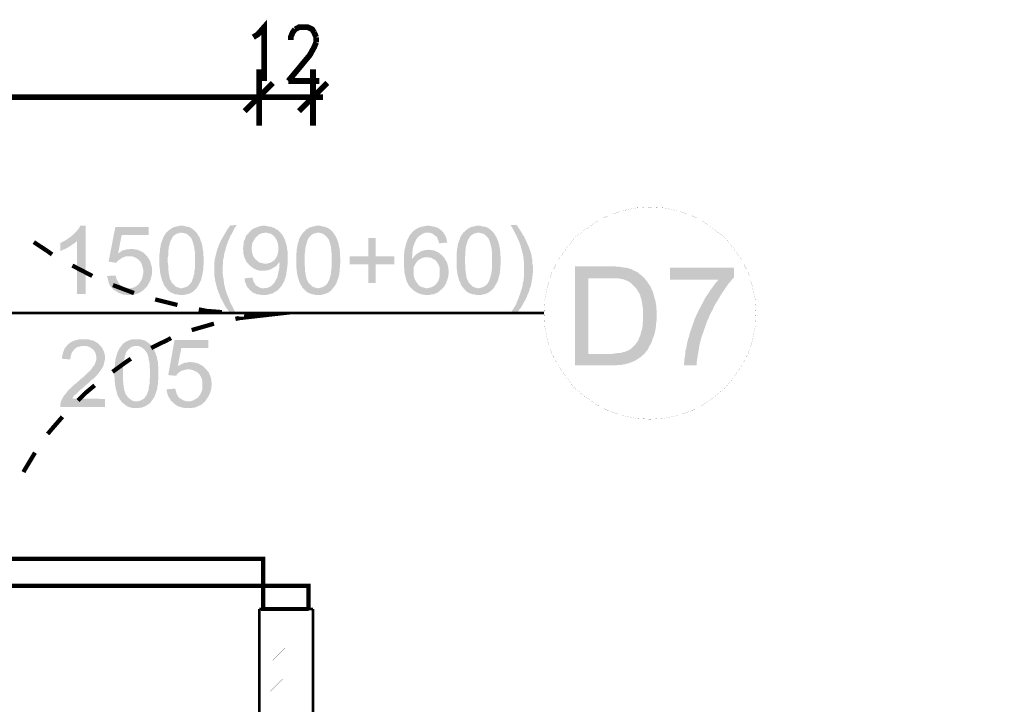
# Model space of a CAD drawing. Header units: millimetres. Extents: x -14047 to 49934, y -21523 to 14989.
# Tile 156 of 256: x 1418 to 1636, y 6628 to 6779. Entities that reach past the tile are written whole.
import ezdxf

# ---------------------------------------------------------------- set-up
doc = ezdxf.new("R2010")
doc.units = ezdxf.units.MM
doc.layers.add('H', color=7, linetype='Continuous')
doc.layers.add('P', color=7, linetype='Continuous')

msp = doc.modelspace()

# ---------------------------------------------------------------- hatches: boundary and pattern name
at = {"layer": 'H', "linetype": 'Continuous'}
for points in [[(1430.3, 6718.634), (1430.3, 6730.357), (1427.651, 6730.447), (1427.916, 6730.622), (1428.27, 6730.887), (1428.535, 6731.067), (1428.8, 6731.242), (1429.065, 6731.507), (1429.33, 6731.682), (1429.595, 6731.947), (1429.945, 6732.302), (1430.21, 6732.562), (1430.385, 6732.827), (1430.65, 6733.092), (1430.825, 6733.357), (1430.915, 6733.712), (1432.15, 6733.712), (1432.15, 6718.634)], [(1456.752, 6719.864), (1453.402, 6719.864), (1453.757, 6719.954), (1454.107, 6720.044), (1454.372, 6720.129), (1454.727, 6720.309), (1454.992, 6720.484), (1455.252, 6720.749), (1455.517, 6721.014), (1455.697, 6721.364), (1455.782, 6721.544), (1455.872, 6721.809), (1455.962, 6722.068), (1456.047, 6722.333), (1456.137, 6722.688), (1456.222, 6722.953), (1456.312, 6723.393), (1456.312, 6723.748), (1456.402, 6724.098), (1456.402, 6724.538), (1456.402, 6725.068), (1456.402, 6725.598), (1456.402, 6726.038), (1456.402, 6726.568), (1456.402, 6727.098), (1456.402, 6727.538), (1456.402, 6727.978), (1456.312, 6728.418), (1456.312, 6728.773), (1456.222, 6729.128), (1456.137, 6729.477), (1456.047, 6729.742), (1455.962, 6730.097), (1455.872, 6730.357), (1455.782, 6730.537), (1455.697, 6730.802), (1455.607, 6730.977), (1455.342, 6731.242), (1455.077, 6731.507), (1454.812, 6731.772), (1454.462, 6731.947), (1454.197, 6732.037), (1453.842, 6732.122), (1453.492, 6732.212), (1450.138, 6732.302), (1450.403, 6732.477), (1450.667, 6732.742), (1451.022, 6733.007), (1451.287, 6733.182), (1451.552, 6733.357), (1451.902, 6733.447), (1452.257, 6733.532), (1452.607, 6733.622), (1452.962, 6733.712), (1453.402, 6733.712), (1453.842, 6733.712), (1454.197, 6733.622), (1454.547, 6733.532), (1454.902, 6733.532), (1455.252, 6733.357), (1455.517, 6733.272), (1455.872, 6733.007), (1456.137, 6732.827), (1456.402, 6732.562), (1456.667, 6732.302), (1456.932, 6732.037), (1457.017, 6731.772), (1457.197, 6731.507), (1457.372, 6731.242), (1457.547, 6730.887), (1457.637, 6730.537), (1457.812, 6730.182), (1457.902, 6729.832), (1457.986, 6729.567), (1458.076, 6729.303), (1458.076, 6729.038), (1458.166, 6728.683), (1458.166, 6728.333), (1458.251, 6727.978), (1458.251, 6727.628), (1458.251, 6727.183), (1458.341, 6726.833), (1458.341, 6726.393), (1458.341, 6725.598), (1458.341, 6725.158), (1458.251, 6724.718), (1458.251, 6724.008), (1458.166, 6723.568), (1458.166, 6723.218), (1458.076, 6722.953), (1457.902, 6722.248), (1457.812, 6721.983), (1457.812, 6721.809), (1457.457, 6721.014), (1457.282, 6720.749), (1457.107, 6720.394)], [(1464.336, 6714.225), (1464.071, 6714.485), (1463.896, 6714.749), (1463.721, 6715.104), (1463.456, 6715.369), (1463.281, 6715.634), (1463.101, 6715.984), (1462.926, 6716.249), (1462.751, 6716.604), (1462.571, 6716.954), (1462.221, 6717.574), (1462.046, 6717.924), (1461.956, 6718.279), (1461.601, 6719.074), (1461.516, 6719.424), (1461.341, 6719.779), (1461.251, 6720.129), (1460.986, 6721.189), (1460.896, 6721.544), (1460.811, 6722.248), (1460.721, 6722.598), (1460.721, 6722.953), (1460.721, 6723.303), (1460.721, 6723.658), (1460.721, 6724.453), (1460.721, 6725.158), (1460.721, 6725.598), (1460.811, 6725.863), (1460.811, 6726.303), (1461.076, 6727.363), (1461.161, 6727.713), (1461.251, 6728.068), (1461.341, 6728.418), (1461.426, 6728.683), (1461.601, 6729.038), (1461.691, 6729.387), (1462.131, 6730.357), (1462.486, 6730.977), (1462.836, 6731.592), (1463.191, 6732.212), (1463.366, 6732.562), (1463.806, 6733.182), (1464.251, 6733.797), (1465.66, 6733.887), (1465.395, 6733.447), (1465.131, 6733.092), (1464.956, 6732.652), (1464.776, 6732.302), (1464.601, 6731.947), (1464.426, 6731.682), (1464.251, 6731.417), (1464.161, 6731.152), (1464.071, 6730.887), (1463.721, 6730.182), (1463.631, 6729.832), (1463.456, 6729.477), (1463.366, 6729.128), (1463.281, 6728.773), (1463.101, 6728.068), (1463.016, 6727.893), (1462.926, 6727.538), (1462.836, 6727.183), (1462.836, 6726.833), (1462.751, 6726.478), (1462.661, 6726.128), (1462.661, 6725.773), (1462.661, 6725.333), (1462.571, 6724.983), (1462.571, 6724.628), (1462.571, 6724.273), (1462.571, 6723.748), (1462.571, 6723.393), (1462.571, 6723.038), (1462.661, 6722.688), (1462.661, 6722.333), (1462.751, 6721.983), (1462.751, 6721.629), (1462.836, 6721.364), (1462.836, 6721.014), (1463.016, 6720.309), (1463.101, 6719.954), (1463.191, 6719.604), (1463.281, 6719.249), (1463.366, 6718.984), (1463.631, 6718.279), (1463.806, 6717.924), (1464.071, 6717.219), (1464.161, 6716.869), (1464.336, 6716.514), (1464.516, 6716.249), (1464.691, 6715.899), (1464.866, 6715.544), (1465.041, 6715.194), (1465.221, 6714.839), (1465.485, 6714.485), (1465.66, 6714.225)], [(1468.215, 6725.333), (1467.95, 6725.598), (1467.775, 6725.863), (1467.6, 6726.213), (1467.335, 6726.833), (1467.16, 6727.538), (1467.16, 6727.893), (1467.16, 6728.243), (1467.07, 6728.683), (1467.16, 6729.038), (1467.16, 6729.387), (1467.245, 6729.742), (1467.245, 6730.182), (1467.335, 6730.447), (1467.51, 6730.802), (1467.6, 6731.152), (1467.775, 6731.417), (1467.95, 6731.772), (1468.215, 6731.947), (1468.395, 6732.212), (1468.745, 6732.562), (1469.01, 6732.827), (1469.275, 6733.007), (1469.54, 6733.182), (1469.895, 6733.272), (1470.245, 6733.447), (1470.51, 6733.532), (1470.865, 6733.622), (1471.305, 6733.712), (1471.655, 6733.712), (1471.835, 6733.712), (1472.185, 6733.712), (1472.54, 6733.622), (1472.889, 6733.532), (1473.244, 6733.532), (1473.594, 6733.357), (1473.949, 6733.272), (1474.214, 6733.092), (1474.479, 6732.917), (1474.829, 6732.742), (1475.094, 6732.477), (1475.359, 6732.212), (1472.01, 6732.212), (1471.745, 6732.122), (1471.39, 6732.122), (1471.04, 6731.947), (1470.685, 6731.857), (1470.42, 6731.592), (1470.155, 6731.417), (1469.895, 6731.152), (1469.715, 6730.887), (1469.54, 6730.622), (1469.365, 6730.272), (1469.185, 6730.007), (1469.1, 6729.652), (1469.01, 6728.948), (1469.01, 6728.598), (1469.01, 6728.158), (1469.1, 6727.803), (1469.185, 6727.448), (1469.275, 6727.098), (1469.45, 6726.833), (1469.63, 6726.568), (1469.805, 6726.303), (1470.155, 6726.038), (1470.42, 6725.773), (1470.685, 6725.598), (1471.04, 6725.508), (1471.39, 6725.423), (1471.745, 6725.333), (1472.01, 6725.333)], [(1486.998, 6719.864), (1483.738, 6719.864), (1484.088, 6719.954), (1484.443, 6720.044), (1484.708, 6720.129), (1485.058, 6720.309), (1485.323, 6720.484), (1485.588, 6720.749), (1485.853, 6721.014), (1486.028, 6721.364), (1486.118, 6721.544), (1486.208, 6721.809), (1486.293, 6722.068), (1486.383, 6722.333), (1486.473, 6722.688), (1486.558, 6722.953), (1486.558, 6723.393), (1486.648, 6723.748), (1486.648, 6724.098), (1486.738, 6724.538), (1486.738, 6725.068), (1486.738, 6725.598), (1486.738, 6726.038), (1486.738, 6726.568), (1486.738, 6727.098), (1486.738, 6727.538), (1486.648, 6727.978), (1486.648, 6728.418), (1486.558, 6728.773), (1486.558, 6729.128), (1486.473, 6729.477), (1486.383, 6729.742), (1486.293, 6730.097), (1486.208, 6730.357), (1486.118, 6730.537), (1486.028, 6730.802), (1485.853, 6730.977), (1485.678, 6731.242), (1485.413, 6731.507), (1485.058, 6731.772), (1484.793, 6731.947), (1484.533, 6732.037), (1484.178, 6732.122), (1483.823, 6732.212), (1480.473, 6732.302), (1480.738, 6732.477), (1480.913, 6732.742), (1481.268, 6733.007), (1481.618, 6733.182), (1481.883, 6733.357), (1482.238, 6733.447), (1482.593, 6733.532), (1482.943, 6733.622), (1483.298, 6733.712), (1483.738, 6733.712), (1484.178, 6733.712), (1484.533, 6733.622), (1484.883, 6733.532), (1485.238, 6733.532), (1485.503, 6733.357), (1485.853, 6733.272), (1486.208, 6733.007), (1486.473, 6732.827), (1486.738, 6732.562), (1486.998, 6732.302), (1487.178, 6732.037), (1487.353, 6731.772), (1487.528, 6731.507), (1487.707, 6731.242), (1487.882, 6730.887), (1487.967, 6730.537), (1488.147, 6730.182), (1488.232, 6729.832), (1488.322, 6729.567), (1488.322, 6729.303), (1488.412, 6729.038), (1488.497, 6728.683), (1488.497, 6728.333), (1488.587, 6727.978), (1488.587, 6727.628), (1488.587, 6727.183), (1488.587, 6726.833), (1488.677, 6726.393), (1488.677, 6725.598), (1488.587, 6725.158), (1488.587, 6724.718), (1488.497, 6724.008), (1488.497, 6723.568), (1488.412, 6723.218), (1488.412, 6722.953), (1488.232, 6722.248), (1488.147, 6721.983), (1488.057, 6721.809), (1487.792, 6721.014), (1487.618, 6720.749), (1487.443, 6720.394)], [(1504.46, 6719.864), (1504.195, 6720.044), (1504.02, 6720.309), (1503.84, 6720.484), (1503.755, 6720.749), (1503.58, 6721.014), (1503.4, 6721.364), (1503.315, 6721.629), (1503.135, 6722.248), (1503.05, 6722.598), (1502.87, 6723.393), (1502.87, 6723.748), (1502.785, 6724.538), (1502.785, 6724.983), (1502.785, 6726.128), (1502.785, 6726.568), (1502.785, 6727.008), (1502.785, 6727.448), (1502.87, 6727.803), (1502.87, 6728.243), (1502.96, 6728.598), (1503.135, 6729.303), (1503.225, 6729.652), (1503.4, 6730.272), (1503.665, 6730.887), (1503.84, 6731.152), (1503.93, 6731.417), (1504.105, 6731.682), (1504.285, 6731.857), (1504.55, 6732.212), (1504.815, 6732.477), (1505.075, 6732.742), (1505.34, 6732.917), (1505.695, 6733.092), (1505.96, 6733.272), (1506.31, 6733.357), (1506.665, 6733.532), (1506.93, 6733.532), (1507.28, 6733.622), (1507.725, 6733.712), (1508.075, 6733.712), (1508.515, 6733.712), (1508.87, 6733.622), (1509.22, 6733.532), (1509.575, 6733.532), (1509.93, 6733.357), (1510.279, 6733.272), (1510.544, 6733.092), (1510.809, 6732.827), (1511.074, 6732.742), (1511.249, 6732.477), (1511.514, 6732.212), (1507.99, 6732.212), (1507.635, 6732.212), (1507.28, 6732.122), (1506.93, 6731.947), (1506.665, 6731.772), (1506.49, 6731.682), (1506.225, 6731.507), (1505.96, 6731.242), (1505.695, 6730.977), (1505.52, 6730.712), (1505.34, 6730.357), (1505.165, 6730.007), (1504.99, 6729.567), (1504.9, 6729.303), (1504.815, 6728.948), (1504.725, 6728.683), (1504.725, 6728.333), (1504.635, 6727.978), (1504.635, 6727.538), (1504.635, 6727.098), (1504.55, 6726.658), (1504.55, 6726.393), (1506.135, 6726.213), (1505.87, 6726.038), (1505.695, 6725.863), (1505.52, 6725.598), (1505.34, 6725.333), (1505.165, 6724.983), (1504.99, 6724.718), (1504.9, 6724.363), (1504.9, 6724.008), (1504.9, 6723.568), (1504.9, 6723.128), (1504.9, 6722.778), (1504.99, 6722.423), (1505.075, 6722.068), (1505.255, 6721.719), (1505.43, 6721.364), (1505.695, 6721.014), (1505.87, 6720.749), (1506.135, 6720.484), (1506.4, 6720.309), (1506.755, 6720.129), (1507.105, 6720.044), (1507.37, 6719.954), (1507.725, 6719.864), (1507.9, 6719.864)], [(1522.628, 6719.864), (1519.273, 6719.864), (1519.628, 6719.954), (1519.978, 6720.044), (1520.243, 6720.129), (1520.598, 6720.309), (1520.863, 6720.484), (1521.128, 6720.749), (1521.393, 6721.014), (1521.568, 6721.364), (1521.658, 6721.544), (1521.743, 6721.809), (1521.833, 6722.068), (1521.918, 6722.333), (1522.008, 6722.688), (1522.098, 6722.953), (1522.183, 6723.393), (1522.183, 6723.748), (1522.273, 6724.098), (1522.273, 6724.538), (1522.273, 6725.068), (1522.273, 6725.598), (1522.273, 6726.038), (1522.273, 6726.568), (1522.273, 6727.098), (1522.273, 6727.538), (1522.273, 6727.978), (1522.183, 6728.418), (1522.183, 6728.773), (1522.098, 6729.128), (1522.008, 6729.477), (1521.918, 6729.742), (1521.833, 6730.097), (1521.743, 6730.357), (1521.658, 6730.537), (1521.568, 6730.802), (1521.478, 6730.977), (1521.213, 6731.242), (1520.948, 6731.507), (1520.688, 6731.772), (1520.333, 6731.947), (1520.068, 6732.037), (1519.713, 6732.122), (1519.363, 6732.212), (1516.014, 6732.302), (1516.279, 6732.477), (1516.539, 6732.742), (1516.894, 6733.007), (1517.159, 6733.182), (1517.424, 6733.357), (1517.773, 6733.447), (1518.128, 6733.532), (1518.483, 6733.622), (1518.833, 6733.712), (1519.273, 6733.712), (1519.713, 6733.712), (1520.068, 6733.622), (1520.423, 6733.532), (1520.773, 6733.532), (1521.128, 6733.357), (1521.393, 6733.272), (1521.743, 6733.007), (1522.008, 6732.827), (1522.273, 6732.562), (1522.538, 6732.302), (1522.803, 6732.037), (1522.888, 6731.772), (1523.068, 6731.507), (1523.243, 6731.242), (1523.418, 6730.887), (1523.508, 6730.537), (1523.683, 6730.182), (1523.773, 6729.832), (1523.863, 6729.567), (1523.948, 6729.303), (1523.948, 6729.038), (1524.038, 6728.683), (1524.038, 6728.333), (1524.123, 6727.978), (1524.123, 6727.628), (1524.123, 6727.183), (1524.213, 6726.833), (1524.213, 6726.393), (1524.213, 6725.598), (1524.213, 6725.158), (1524.123, 6724.718), (1524.123, 6724.008), (1524.038, 6723.568), (1524.038, 6723.218), (1523.948, 6722.953), (1523.773, 6722.248), (1523.683, 6721.983), (1523.683, 6721.809), (1523.333, 6721.014), (1523.153, 6720.749), (1522.978, 6720.394)], [(1526.417, 6714.225), (1526.592, 6714.574), (1526.772, 6714.929), (1527.212, 6715.634), (1527.387, 6715.899), (1527.562, 6716.249), (1527.742, 6716.604), (1527.827, 6716.954), (1528.182, 6717.659), (1528.267, 6718.014), (1528.532, 6718.634), (1528.622, 6718.984), (1528.712, 6719.339), (1528.887, 6719.689), (1528.977, 6720.044), (1529.062, 6720.394), (1529.062, 6720.749), (1529.152, 6721.014), (1529.237, 6721.364), (1529.327, 6721.719), (1529.327, 6722.068), (1529.417, 6722.778), (1529.417, 6723.128), (1529.417, 6723.393), (1529.417, 6724.453), (1529.417, 6724.803), (1529.417, 6725.158), (1529.417, 6725.508), (1529.327, 6725.863), (1529.327, 6726.213), (1529.237, 6726.658), (1529.237, 6726.923), (1529.152, 6727.363), (1529.062, 6727.713), (1528.977, 6727.893), (1528.977, 6728.243), (1528.797, 6728.598), (1528.712, 6728.948), (1528.622, 6729.303), (1528.532, 6729.652), (1528.357, 6730.007), (1528.267, 6730.357), (1528.092, 6730.622), (1527.917, 6731.067), (1527.827, 6731.242), (1527.742, 6731.507), (1527.562, 6731.772), (1527.387, 6732.122), (1527.212, 6732.477), (1527.037, 6732.827), (1526.772, 6733.272), (1526.507, 6733.712), (1526.417, 6733.887), (1527.742, 6733.887), (1528.182, 6733.272), (1528.797, 6732.302), (1528.977, 6731.947), (1529.152, 6731.682), (1529.417, 6731.332), (1529.502, 6731.067), (1529.682, 6730.712), (1529.857, 6730.357), (1530.297, 6729.387), (1530.562, 6728.773), (1530.652, 6728.418), (1530.827, 6728.068), (1530.917, 6727.713), (1531.092, 6727.008), (1531.092, 6726.658), (1531.182, 6726.303), (1531.267, 6725.953), (1531.267, 6725.598), (1531.267, 6725.158), (1531.357, 6724.803), (1531.357, 6724.453), (1531.357, 6724.098), (1531.357, 6723.658), (1531.357, 6723.393), (1531.267, 6722.598), (1531.267, 6722.248), (1531.182, 6721.894), (1531.092, 6721.544), (1531.092, 6721.189), (1530.827, 6720.129), (1530.652, 6719.779), (1530.472, 6719.074), (1530.297, 6718.719), (1529.857, 6717.659), (1529.682, 6717.309), (1529.502, 6716.954), (1529.327, 6716.689), (1529.152, 6716.339), (1528.977, 6716.074), (1528.797, 6715.719), (1528.622, 6715.459), (1528.357, 6715.194), (1528.182, 6714.839), (1528.007, 6714.574), (1527.742, 6714.31), (1527.742, 6714.225)], [(1439.029, 6725.508), (1437.264, 6725.773), (1438.764, 6733.447), (1446.173, 6733.447), (1446.173, 6731.682), (1440.174, 6731.682), (1439.379, 6727.628), (1445.203, 6727.538), (1445.468, 6727.273), (1445.818, 6726.923), (1441.764, 6726.923), (1441.324, 6726.923), (1440.969, 6726.923), (1440.614, 6726.743), (1440.349, 6726.658), (1440.174, 6726.568), (1439.824, 6726.303), (1439.559, 6726.128), (1439.294, 6725.863), (1439.029, 6725.598)], [(1453.402, 6718.369), (1453.047, 6718.369), (1452.697, 6718.454), (1452.342, 6718.544), (1451.992, 6718.544), (1451.637, 6718.719), (1451.372, 6718.809), (1451.022, 6718.984), (1450.757, 6719.159), (1450.493, 6719.424), (1450.228, 6719.689), (1450.053, 6719.954), (1449.873, 6720.129), (1449.698, 6720.394), (1449.523, 6720.659), (1449.433, 6720.924), (1449.348, 6721.189), (1449.168, 6721.454), (1449.083, 6721.809), (1448.903, 6722.423), (1448.818, 6722.778), (1448.728, 6723.128), (1448.643, 6723.923), (1448.553, 6724.803), (1448.553, 6725.243), (1448.553, 6725.688), (1448.553, 6726.038), (1448.553, 6726.478), (1448.553, 6726.923), (1448.553, 6727.363), (1448.643, 6728.068), (1448.643, 6728.418), (1448.728, 6728.863), (1448.818, 6729.128), (1448.818, 6729.477), (1448.903, 6729.742), (1448.993, 6730.097), (1449.083, 6730.272), (1449.258, 6730.712), (1449.348, 6731.067), (1449.523, 6731.417), (1449.698, 6731.682), (1450.138, 6732.302), (1453.402, 6732.212), (1453.047, 6732.122), (1452.697, 6732.037), (1452.342, 6731.947), (1452.077, 6731.772), (1451.817, 6731.592), (1451.552, 6731.332), (1451.372, 6731.067), (1451.287, 6730.887), (1451.107, 6730.622), (1451.022, 6730.447), (1450.847, 6729.832), (1450.757, 6729.567), (1450.667, 6729.213), (1450.582, 6728.863), (1450.582, 6728.508), (1450.493, 6728.068), (1450.493, 6727.183), (1450.403, 6726.743), (1450.403, 6725.508), (1450.493, 6724.983), (1450.493, 6724.538), (1450.493, 6724.098), (1450.582, 6723.658), (1450.582, 6723.303), (1450.667, 6722.953), (1450.757, 6722.598), (1450.757, 6722.333), (1450.847, 6721.983), (1450.932, 6721.809), (1451.107, 6721.544), (1451.197, 6721.279), (1451.287, 6721.099), (1451.552, 6720.834), (1451.817, 6720.574), (1452.077, 6720.309), (1452.342, 6720.129), (1452.697, 6720.044), (1452.962, 6719.954), (1453.312, 6719.864), (1456.752, 6719.864), (1456.487, 6719.604), (1456.222, 6719.339), (1455.872, 6719.074), (1455.607, 6718.894), (1455.252, 6718.719), (1454.992, 6718.634), (1454.637, 6718.544), (1454.282, 6718.454), (1453.842, 6718.369), (1453.492, 6718.369)], [(1471.57, 6718.369), (1471.215, 6718.369), (1470.865, 6718.454), (1470.42, 6718.544), (1470.155, 6718.544), (1469.805, 6718.719), (1469.45, 6718.809), (1469.185, 6718.984), (1468.92, 6719.249), (1468.745, 6719.339), (1468.48, 6719.604), (1468.305, 6719.864), (1471.655, 6719.864), (1472.01, 6719.954), (1472.36, 6719.954), (1472.715, 6720.044), (1473.069, 6720.219), (1473.419, 6720.484), (1473.684, 6720.749), (1473.949, 6721.014), (1474.124, 6721.279), (1474.299, 6721.629), (1474.479, 6721.894), (1474.654, 6722.248), (1474.744, 6722.598), (1474.829, 6723.038), (1474.919, 6723.393), (1475.009, 6723.833), (1475.094, 6724.188), (1475.094, 6724.538), (1475.184, 6725.243), (1475.094, 6725.688), (1473.684, 6725.863), (1473.949, 6726.038), (1474.124, 6726.213), (1474.299, 6726.478), (1474.479, 6726.743), (1474.654, 6727.098), (1474.744, 6727.363), (1474.829, 6727.803), (1474.919, 6728.158), (1474.919, 6728.508), (1474.919, 6729.128), (1474.829, 6729.567), (1474.829, 6729.832), (1474.654, 6730.182), (1474.564, 6730.537), (1474.389, 6730.802), (1474.214, 6731.067), (1474.124, 6731.242), (1473.859, 6731.507), (1473.509, 6731.772), (1473.244, 6731.947), (1472.889, 6732.037), (1472.54, 6732.122), (1472.185, 6732.212), (1475.359, 6732.212), (1475.534, 6731.947), (1475.799, 6731.682), (1475.979, 6731.417), (1476.329, 6730.712), (1476.419, 6730.447), (1476.504, 6730.182), (1476.594, 6729.832), (1476.769, 6729.213), (1476.859, 6728.863), (1476.859, 6728.508), (1476.949, 6728.068), (1476.949, 6727.713), (1476.949, 6727.273), (1476.949, 6726.833), (1476.949, 6726.478), (1476.949, 6726.038), (1476.949, 6725.598), (1476.949, 6725.158), (1476.859, 6724.363), (1476.859, 6724.008), (1476.769, 6723.658), (1476.684, 6723.303), (1476.684, 6722.953), (1476.594, 6722.688), (1476.504, 6722.333), (1476.419, 6722.068), (1476.329, 6721.894), (1476.244, 6721.454), (1476.064, 6721.189), (1475.889, 6720.834), (1475.714, 6720.484), (1475.449, 6720.219), (1475.269, 6719.954), (1475.009, 6719.689), (1474.744, 6719.424), (1474.479, 6719.249), (1474.214, 6719.074), (1473.859, 6718.894), (1473.594, 6718.719), (1473.244, 6718.634), (1472.889, 6718.544), (1472.54, 6718.454), (1472.185, 6718.369), (1471.835, 6718.369)], [(1483.738, 6718.369), (1483.383, 6718.369), (1482.943, 6718.454), (1482.593, 6718.544), (1482.328, 6718.544), (1481.973, 6718.719), (1481.618, 6718.809), (1481.358, 6718.984), (1481.093, 6719.159), (1480.828, 6719.424), (1480.563, 6719.689), (1480.298, 6719.954), (1480.209, 6720.129), (1480.034, 6720.394), (1479.859, 6720.659), (1479.769, 6720.924), (1479.594, 6721.189), (1479.504, 6721.454), (1479.419, 6721.809), (1479.239, 6722.423), (1479.154, 6722.778), (1479.064, 6723.128), (1478.974, 6723.923), (1478.889, 6724.803), (1478.889, 6725.243), (1478.889, 6725.688), (1478.889, 6726.038), (1478.889, 6726.478), (1478.889, 6726.923), (1478.889, 6727.363), (1478.974, 6728.068), (1478.974, 6728.418), (1479.064, 6728.863), (1479.154, 6729.128), (1479.154, 6729.477), (1479.239, 6729.742), (1479.329, 6730.097), (1479.419, 6730.272), (1479.504, 6730.712), (1479.679, 6731.067), (1479.859, 6731.417), (1480.034, 6731.682), (1480.473, 6732.302), (1483.738, 6732.212), (1483.383, 6732.122), (1483.033, 6732.037), (1482.678, 6731.947), (1482.413, 6731.772), (1482.148, 6731.592), (1481.883, 6731.332), (1481.708, 6731.067), (1481.533, 6730.887), (1481.443, 6730.622), (1481.358, 6730.447), (1481.178, 6729.832), (1481.093, 6729.567), (1481.003, 6729.213), (1480.913, 6728.863), (1480.913, 6728.508), (1480.828, 6728.068), (1480.738, 6727.183), (1480.738, 6726.743), (1480.738, 6725.508), (1480.738, 6724.983), (1480.828, 6724.538), (1480.828, 6724.098), (1480.828, 6723.658), (1480.913, 6723.303), (1481.003, 6722.953), (1481.003, 6722.598), (1481.093, 6722.333), (1481.178, 6721.983), (1481.268, 6721.809), (1481.358, 6721.544), (1481.533, 6721.279), (1481.618, 6721.099), (1481.883, 6720.834), (1482.148, 6720.574), (1482.413, 6720.309), (1482.678, 6720.129), (1483.033, 6720.044), (1483.298, 6719.954), (1483.648, 6719.864), (1486.998, 6719.864), (1486.823, 6719.604), (1486.558, 6719.339), (1486.208, 6719.074), (1485.943, 6718.894), (1485.588, 6718.719), (1485.238, 6718.634), (1484.973, 6718.544), (1484.618, 6718.454), (1484.178, 6718.369), (1483.823, 6718.369)], [(1510.544, 6729.832), (1510.454, 6730.272), (1510.279, 6730.622), (1510.189, 6730.977), (1510.014, 6731.242), (1509.84, 6731.417), (1509.575, 6731.592), (1509.31, 6731.857), (1508.96, 6732.037), (1508.695, 6732.122), (1508.34, 6732.212), (1507.99, 6732.212), (1511.514, 6732.212), (1511.689, 6731.947), (1511.869, 6731.592), (1512.044, 6731.332), (1512.134, 6730.977), (1512.219, 6730.622), (1512.309, 6730.272), (1512.394, 6730.007)], [(1519.273, 6718.369), (1518.923, 6718.369), (1518.568, 6718.454), (1518.218, 6718.544), (1517.863, 6718.544), (1517.513, 6718.719), (1517.249, 6718.809), (1516.894, 6718.984), (1516.629, 6719.159), (1516.364, 6719.424), (1516.099, 6719.689), (1515.924, 6719.954), (1515.749, 6720.129), (1515.569, 6720.394), (1515.394, 6720.659), (1515.309, 6720.924), (1515.219, 6721.189), (1515.044, 6721.454), (1514.954, 6721.809), (1514.779, 6722.423), (1514.689, 6722.778), (1514.599, 6723.128), (1514.514, 6723.923), (1514.424, 6724.803), (1514.424, 6725.243), (1514.424, 6725.688), (1514.424, 6726.038), (1514.424, 6726.478), (1514.424, 6726.923), (1514.424, 6727.363), (1514.514, 6728.068), (1514.514, 6728.418), (1514.599, 6728.863), (1514.689, 6729.128), (1514.689, 6729.477), (1514.779, 6729.742), (1514.864, 6730.097), (1514.954, 6730.272), (1515.129, 6730.712), (1515.219, 6731.067), (1515.394, 6731.417), (1515.569, 6731.682), (1516.014, 6732.302), (1519.273, 6732.212), (1518.923, 6732.122), (1518.568, 6732.037), (1518.218, 6731.947), (1517.953, 6731.772), (1517.688, 6731.592), (1517.424, 6731.332), (1517.249, 6731.067), (1517.159, 6730.887), (1516.984, 6730.622), (1516.894, 6730.447), (1516.719, 6729.832), (1516.629, 6729.567), (1516.539, 6729.213), (1516.454, 6728.863), (1516.454, 6728.508), (1516.364, 6728.068), (1516.364, 6727.183), (1516.279, 6726.743), (1516.279, 6725.508), (1516.364, 6724.983), (1516.364, 6724.538), (1516.364, 6724.098), (1516.454, 6723.658), (1516.454, 6723.303), (1516.539, 6722.953), (1516.629, 6722.598), (1516.629, 6722.333), (1516.719, 6721.983), (1516.804, 6721.809), (1516.984, 6721.544), (1517.069, 6721.279), (1517.159, 6721.099), (1517.424, 6720.834), (1517.688, 6720.574), (1517.953, 6720.309), (1518.218, 6720.129), (1518.568, 6720.044), (1518.833, 6719.954), (1519.188, 6719.864), (1522.628, 6719.864), (1522.363, 6719.604), (1522.098, 6719.339), (1521.743, 6719.074), (1521.478, 6718.894), (1521.128, 6718.719), (1520.863, 6718.634), (1520.508, 6718.544), (1520.158, 6718.454), (1519.713, 6718.369), (1519.363, 6718.369)], [(1426.596, 6728.158), (1426.596, 6729.917), (1426.946, 6730.097), (1427.301, 6730.272), (1427.651, 6730.447), (1430.3, 6730.357), (1430.035, 6730.182), (1429.77, 6729.917), (1429.505, 6729.742), (1429.24, 6729.567), (1428.885, 6729.303), (1428.535, 6729.128), (1428.181, 6728.863), (1427.831, 6728.683), (1427.476, 6728.508), (1427.211, 6728.418), (1426.861, 6728.243)], [(1494.847, 6721.014), (1494.847, 6725.158), (1490.702, 6725.158), (1490.702, 6726.923), (1494.847, 6726.923), (1494.847, 6730.977), (1496.521, 6730.977), (1496.521, 6726.923), (1500.666, 6726.923), (1500.666, 6725.158), (1496.521, 6725.158), (1496.521, 6721.014)], [(1441.764, 6718.369), (1441.409, 6718.369), (1440.969, 6718.454), (1440.614, 6718.454), (1440.264, 6718.544), (1439.909, 6718.719), (1439.559, 6718.809), (1439.294, 6718.984), (1439.029, 6719.159), (1438.674, 6719.339), (1438.409, 6719.514), (1438.149, 6719.779), (1441.764, 6719.864), (1442.114, 6719.864), (1442.469, 6719.954), (1442.819, 6720.044), (1443.173, 6720.219), (1443.438, 6720.394), (1443.703, 6720.574), (1443.968, 6720.834), (1444.233, 6721.189), (1444.408, 6721.454), (1444.583, 6721.719), (1444.673, 6722.068), (1444.848, 6722.423), (1444.848, 6722.778), (1444.938, 6723.128), (1444.938, 6723.568), (1444.938, 6724.008), (1444.848, 6724.363), (1444.758, 6724.718), (1444.673, 6725.068), (1444.583, 6725.333), (1444.408, 6725.598), (1444.233, 6725.863), (1444.053, 6726.038), (1443.788, 6726.303), (1443.523, 6726.478), (1443.263, 6726.658), (1442.909, 6726.743), (1442.554, 6726.923), (1442.204, 6726.923), (1441.849, 6726.923), (1445.818, 6726.923), (1445.993, 6726.658), (1446.173, 6726.393), (1446.348, 6726.128), (1446.523, 6725.773), (1446.613, 6725.423), (1446.698, 6725.158), (1446.788, 6724.803), (1446.878, 6724.453), (1446.878, 6724.008), (1446.878, 6723.393), (1446.878, 6722.953), (1446.788, 6722.598), (1446.698, 6722.248), (1446.613, 6721.894), (1446.523, 6721.629), (1446.348, 6721.279), (1446.173, 6720.924), (1445.993, 6720.659), (1445.818, 6720.309), (1445.468, 6719.954), (1445.203, 6719.689), (1444.938, 6719.424), (1444.673, 6719.249), (1444.408, 6719.074), (1444.143, 6718.894), (1443.788, 6718.719), (1443.173, 6718.544), (1442.819, 6718.454), (1442.379, 6718.369), (1442.029, 6718.369)], [(1445.203, 6727.538), (1439.379, 6727.628), (1439.734, 6727.803), (1440.089, 6728.068), (1440.349, 6728.243), (1440.704, 6728.333), (1441.059, 6728.418), (1441.409, 6728.508), (1441.764, 6728.508), (1442.114, 6728.598), (1442.644, 6728.598), (1442.999, 6728.508), (1443.348, 6728.418), (1443.703, 6728.418), (1443.968, 6728.243), (1444.318, 6728.158), (1444.583, 6727.978), (1444.938, 6727.803)], [(1506.135, 6726.213), (1504.55, 6726.393), (1504.815, 6726.658), (1505.075, 6727.008), (1505.255, 6727.183), (1505.52, 6727.448), (1505.87, 6727.628), (1506.135, 6727.803), (1506.575, 6728.068), (1506.84, 6728.158), (1507.195, 6728.243), (1507.545, 6728.333), (1507.9, 6728.333), (1508.25, 6728.418), (1508.605, 6728.333), (1508.96, 6728.333), (1509.31, 6728.243), (1509.665, 6728.158), (1509.93, 6727.978), (1510.279, 6727.893), (1510.544, 6727.713), (1510.809, 6727.448), (1511.164, 6727.273), (1511.339, 6727.008), (1511.604, 6726.743), (1507.81, 6726.743), (1507.46, 6726.743), (1507.105, 6726.658), (1506.755, 6726.568), (1506.49, 6726.393)], [(1471.57, 6723.748), (1471.215, 6723.748), (1470.865, 6723.748), (1470.51, 6723.833), (1470.155, 6723.923), (1469.805, 6724.098), (1469.54, 6724.188), (1469.185, 6724.453), (1468.92, 6724.628), (1468.66, 6724.893), (1468.395, 6725.068), (1468.215, 6725.333), (1472.01, 6725.333), (1472.36, 6725.333), (1472.715, 6725.423), (1473.069, 6725.508), (1473.419, 6725.688), (1473.684, 6725.863), (1475.094, 6725.688), (1474.919, 6725.423), (1474.744, 6725.158), (1474.479, 6724.893), (1474.214, 6724.628), (1473.859, 6724.453), (1473.594, 6724.273), (1473.329, 6724.098), (1472.979, 6724.008), (1472.625, 6723.833), (1472.275, 6723.833), (1471.92, 6723.748)], [(1507.99, 6718.369), (1507.545, 6718.369), (1507.195, 6718.454), (1506.49, 6718.544), (1506.135, 6718.719), (1505.87, 6718.809), (1505.52, 6718.984), (1505.255, 6719.159), (1504.99, 6719.339), (1504.725, 6719.604), (1504.46, 6719.864), (1507.9, 6719.864), (1508.25, 6719.954), (1508.605, 6720.044), (1508.96, 6720.129), (1509.22, 6720.309), (1509.575, 6720.484), (1509.84, 6720.749), (1510.104, 6721.099), (1510.279, 6721.364), (1510.454, 6721.629), (1510.544, 6721.983), (1510.634, 6722.333), (1510.719, 6722.688), (1510.719, 6723.128), (1510.719, 6723.833), (1510.719, 6724.188), (1510.634, 6724.538), (1510.544, 6724.893), (1510.369, 6725.158), (1510.189, 6725.508), (1510.014, 6725.773), (1509.665, 6726.128), (1509.4, 6726.303), (1509.045, 6726.478), (1508.78, 6726.658), (1508.43, 6726.658), (1508.075, 6726.743), (1507.81, 6726.743), (1511.604, 6726.743), (1511.779, 6726.478), (1511.954, 6726.213), (1512.134, 6725.863), (1512.309, 6725.598), (1512.394, 6725.243), (1512.574, 6724.538), (1512.574, 6724.188), (1512.659, 6723.833), (1512.659, 6723.128), (1512.574, 6722.778), (1512.574, 6722.423), (1512.394, 6721.719), (1512.219, 6721.364), (1512.134, 6721.014), (1511.869, 6720.574), (1511.689, 6720.219), (1511.424, 6719.954), (1511.164, 6719.689), (1510.634, 6719.249), (1510.369, 6718.984), (1510.014, 6718.809), (1509.75, 6718.719), (1509.4, 6718.544), (1509.045, 6718.544), (1508.695, 6718.454), (1508.34, 6718.369)], [(1438.149, 6719.779), (1437.969, 6720.044), (1437.704, 6720.309), (1437.529, 6720.574), (1437.354, 6720.924), (1437.264, 6721.189), (1437.174, 6721.629), (1437.089, 6721.894), (1436.999, 6722.333), (1436.914, 6722.598), (1438.854, 6722.688), (1438.939, 6722.333), (1439.029, 6721.894), (1439.204, 6721.629), (1439.379, 6721.279), (1439.559, 6721.014), (1439.734, 6720.749), (1439.909, 6720.574), (1440.174, 6720.394), (1440.439, 6720.219), (1440.794, 6720.044), (1441.144, 6719.954), (1441.499, 6719.864), (1441.764, 6719.864)], [(1540.705, 6702.761), (1540.705, 6724.718), (1548.904, 6724.718), (1549.519, 6724.718), (1550.139, 6724.628), (1550.669, 6724.628), (1551.109, 6724.538), (1551.639, 6724.453), (1551.989, 6724.453), (1553.224, 6724.098), (1553.664, 6723.833), (1554.109, 6723.658), (1554.633, 6723.393), (1554.988, 6723.038), (1555.343, 6722.778), (1555.693, 6722.513), (1548.199, 6722.068), (1543.615, 6722.068), (1543.615, 6705.316), (1555.608, 6704.961), (1555.253, 6704.611), (1554.813, 6704.346), (1554.284, 6703.991), (1553.844, 6703.731), (1553.404, 6703.551), (1552.874, 6703.376), (1552.344, 6703.201), (1552.079, 6703.111), (1551.639, 6703.021), (1551.109, 6702.936), (1550.669, 6702.846), (1550.139, 6702.846), (1549.519, 6702.761), (1548.994, 6702.761)], [(1564.867, 6702.761), (1564.867, 6703.201), (1564.952, 6703.641), (1564.952, 6704.171), (1565.042, 6704.611), (1565.132, 6705.141), (1565.132, 6705.671), (1565.217, 6706.196), (1565.392, 6706.726), (1565.482, 6707.345), (1565.747, 6708.49), (1565.922, 6709.02), (1566.187, 6710.08), (1566.362, 6710.52), (1566.542, 6711.05), (1566.717, 6711.575), (1567.247, 6713.075), (1567.687, 6714.045), (1567.952, 6714.574), (1568.127, 6715.014), (1568.392, 6715.459), (1568.657, 6715.984), (1569.277, 6717.134), (1569.536, 6717.659), (1569.801, 6718.104), (1570.156, 6718.544), (1570.421, 6718.984), (1570.686, 6719.424), (1571.036, 6719.864), (1571.656, 6720.749), (1571.921, 6721.099), (1572.271, 6721.454), (1572.536, 6721.809), (1561.778, 6721.809), (1561.778, 6724.453), (1575.976, 6724.453), (1575.976, 6722.333), (1575.711, 6721.983), (1575.361, 6721.629), (1575.096, 6721.279), (1574.741, 6720.924), (1574.476, 6720.484), (1574.126, 6720.044), (1573.861, 6719.604), (1573.241, 6718.719), (1572.976, 6718.279), (1572.361, 6717.219), (1572.006, 6716.689), (1571.831, 6716.429), (1571.566, 6715.899), (1571.126, 6714.929), (1570.861, 6714.485), (1570.596, 6713.96), (1570.421, 6713.515), (1569.981, 6712.545), (1569.626, 6711.49), (1569.277, 6710.52), (1569.097, 6709.99), (1568.922, 6709.55), (1568.747, 6709.02), (1568.657, 6708.845), (1568.567, 6708.315), (1568.307, 6707.345), (1568.127, 6706.286), (1567.952, 6705.226), (1567.777, 6704.171), (1567.687, 6703.551), (1567.687, 6703.021), (1567.687, 6702.761)], [(1468.305, 6719.864), (1468.04, 6720.129), (1467.865, 6720.394), (1467.775, 6720.749), (1467.6, 6721.099), (1467.51, 6721.454), (1467.425, 6721.809), (1467.425, 6722.068), (1469.185, 6722.248), (1469.275, 6721.809), (1469.365, 6721.454), (1469.54, 6721.189), (1469.715, 6720.834), (1469.895, 6720.574), (1469.98, 6720.484), (1470.335, 6720.309), (1470.6, 6720.129), (1470.95, 6719.954), (1471.305, 6719.864), (1471.655, 6719.864)], [(1555.608, 6704.961), (1543.615, 6705.316), (1548.904, 6705.316), (1549.519, 6705.406), (1550.049, 6705.491), (1550.579, 6705.491), (1551.019, 6705.581), (1551.459, 6705.756), (1551.639, 6705.756), (1552.169, 6705.936), (1552.694, 6706.196), (1553.139, 6706.461), (1553.489, 6706.816), (1553.929, 6707.255), (1554.284, 6707.695), (1554.549, 6708.05), (1554.813, 6708.58), (1554.988, 6709.02), (1555.253, 6709.635), (1555.343, 6710.165), (1555.518, 6710.605), (1555.608, 6711.05), (1555.693, 6711.575), (1555.693, 6712.105), (1555.783, 6712.725), (1555.783, 6713.255), (1555.783, 6714.574), (1555.783, 6715.194), (1555.693, 6715.719), (1555.608, 6716.339), (1555.518, 6716.869), (1555.428, 6717.399), (1555.253, 6717.839), (1555.163, 6718.279), (1554.988, 6718.719), (1554.723, 6719.074), (1554.374, 6719.689), (1554.019, 6720.129), (1553.664, 6720.484), (1553.224, 6720.924), (1552.874, 6721.189), (1552.434, 6721.454), (1551.989, 6721.629), (1551.549, 6721.809), (1551.199, 6721.894), (1550.669, 6721.983), (1550.139, 6722.068), (1549.609, 6722.068), (1548.994, 6722.068), (1548.284, 6722.068), (1555.693, 6722.513), (1556.133, 6722.068), (1556.398, 6721.719), (1556.753, 6721.279), (1557.018, 6720.834), (1557.368, 6720.394), (1557.548, 6719.954), (1557.808, 6719.424), (1557.988, 6719.074), (1558.073, 6718.634), (1558.253, 6718.104), (1558.338, 6717.659), (1558.518, 6717.134), (1558.603, 6716.604), (1558.693, 6716.074), (1558.693, 6715.544), (1558.783, 6715.014), (1558.783, 6714.4), (1558.783, 6713.87), (1558.783, 6713.255), (1558.783, 6712.725), (1558.693, 6712.105), (1558.603, 6711.05), (1558.518, 6710.605), (1558.428, 6710.08), (1558.253, 6709.635), (1558.253, 6709.46), (1557.988, 6708.845), (1557.808, 6708.315), (1557.633, 6707.785), (1557.368, 6707.345), (1557.103, 6706.906), (1556.928, 6706.461), (1556.753, 6706.196), (1556.398, 6705.756), (1556.048, 6705.316)], [(1428.8, 6704.081), (1426.946, 6704.256), (1426.946, 6704.701), (1427.036, 6705.051), (1427.126, 6705.491), (1427.211, 6705.756), (1427.391, 6706.111), (1427.476, 6706.461), (1427.651, 6706.726), (1427.916, 6706.991), (1428.096, 6707.255), (1428.36, 6707.52), (1428.625, 6707.695), (1429.15, 6708.05), (1429.505, 6708.225), (1429.855, 6708.315), (1430.12, 6708.4), (1430.565, 6708.49), (1430.915, 6708.58), (1431.27, 6708.58), (1431.71, 6708.58), (1432.15, 6708.58), (1432.59, 6708.58), (1432.945, 6708.49), (1433.295, 6708.4), (1433.65, 6708.315), (1434, 6708.225), (1434.265, 6708.05), (1434.885, 6707.695), (1435.06, 6707.52), (1435.415, 6707.165), (1431.71, 6707.08), (1431.355, 6707.08), (1431.005, 6706.991), (1430.65, 6706.906), (1430.3, 6706.816), (1430.035, 6706.641), (1429.77, 6706.376), (1429.415, 6706.021), (1429.24, 6705.756), (1429.065, 6705.491), (1428.975, 6705.141), (1428.885, 6704.786), (1428.8, 6704.436)], [(1446.698, 6694.732), (1443.438, 6694.822), (1443.788, 6694.822), (1444.053, 6694.912), (1444.408, 6694.997), (1444.673, 6695.177), (1445.023, 6695.352), (1445.288, 6695.617), (1445.468, 6695.967), (1445.728, 6696.232), (1445.818, 6696.497), (1445.908, 6696.672), (1445.993, 6696.937), (1446.083, 6697.202), (1446.173, 6697.557), (1446.173, 6697.907), (1446.258, 6698.262), (1446.348, 6698.702), (1446.348, 6699.057), (1446.348, 6699.497), (1446.438, 6700.026), (1446.438, 6700.466), (1446.438, 6700.906), (1446.438, 6701.526), (1446.438, 6701.966), (1446.348, 6702.406), (1446.348, 6702.846), (1446.348, 6703.286), (1446.258, 6703.731), (1446.173, 6703.991), (1446.173, 6704.436), (1446.083, 6704.701), (1445.993, 6704.961), (1445.908, 6705.226), (1445.818, 6705.491), (1445.643, 6705.671), (1445.553, 6705.846), (1445.288, 6706.196), (1445.023, 6706.461), (1444.758, 6706.641), (1444.498, 6706.816), (1444.143, 6706.991), (1443.878, 6707.08), (1443.523, 6707.08), (1440.174, 6707.165), (1440.349, 6707.43), (1440.614, 6707.695), (1440.969, 6707.96), (1441.324, 6708.135), (1441.584, 6708.225), (1441.939, 6708.4), (1442.294, 6708.49), (1442.644, 6708.58), (1442.999, 6708.58), (1443.438, 6708.58), (1443.788, 6708.58), (1444.233, 6708.58), (1444.583, 6708.49), (1444.938, 6708.4), (1445.203, 6708.315), (1445.553, 6708.135), (1445.818, 6707.96), (1446.173, 6707.695), (1446.438, 6707.52), (1446.698, 6707.255), (1446.878, 6706.991), (1447.053, 6706.726), (1447.228, 6706.461), (1447.408, 6706.196), (1447.493, 6705.846), (1447.673, 6705.491), (1447.758, 6705.141), (1447.933, 6704.786), (1448.023, 6704.521), (1448.023, 6704.256), (1448.113, 6703.906), (1448.198, 6703.641), (1448.198, 6703.286), (1448.198, 6702.936), (1448.288, 6702.496), (1448.288, 6702.141), (1448.288, 6701.786), (1448.288, 6701.346), (1448.288, 6700.466), (1448.288, 6700.111), (1448.288, 6699.671), (1448.198, 6698.877), (1448.198, 6698.527), (1448.113, 6698.172), (1448.113, 6697.822), (1447.933, 6697.202), (1447.848, 6696.937), (1447.758, 6696.672), (1447.493, 6695.967), (1447.318, 6695.617), (1447.143, 6695.352)], [(1452.167, 6700.466), (1450.493, 6700.641), (1451.902, 6708.4), (1459.396, 6708.4), (1459.396, 6706.641), (1453.402, 6706.641), (1452.607, 6702.581), (1458.341, 6702.496), (1458.606, 6702.231), (1458.956, 6701.876), (1454.902, 6701.876), (1454.547, 6701.876), (1454.197, 6701.786), (1453.842, 6701.701), (1453.492, 6701.611), (1453.312, 6701.526), (1452.962, 6701.261), (1452.697, 6701.081), (1452.432, 6700.816), (1452.257, 6700.466)], [(1426.596, 6693.587), (1426.596, 6693.942), (1426.596, 6694.292), (1426.681, 6694.647), (1426.771, 6694.822), (1426.861, 6695.177), (1427.036, 6695.437), (1427.211, 6695.792), (1427.391, 6696.057), (1427.651, 6696.412), (1427.916, 6696.672), (1428.006, 6696.852), (1428.181, 6697.027), (1428.36, 6697.292), (1429.15, 6697.997), (1429.415, 6698.262), (1429.68, 6698.527), (1430.035, 6698.792), (1430.385, 6699.142), (1430.74, 6699.407), (1431.445, 6700.026), (1431.8, 6700.291), (1432.06, 6700.556), (1432.325, 6700.816), (1432.59, 6701.081), (1432.855, 6701.346), (1433.12, 6701.526), (1433.295, 6701.786), (1433.475, 6701.966), (1433.65, 6702.231), (1433.915, 6702.671), (1434.18, 6702.936), (1434.265, 6703.286), (1434.445, 6703.641), (1434.53, 6703.991), (1434.53, 6704.256), (1434.53, 6704.521), (1434.53, 6704.876), (1434.445, 6705.226), (1434.355, 6705.491), (1434.18, 6705.846), (1434, 6706.111), (1433.74, 6706.376), (1433.475, 6706.551), (1433.21, 6706.726), (1432.945, 6706.906), (1432.59, 6706.991), (1432.24, 6707.08), (1431.8, 6707.08), (1435.415, 6707.165), (1435.679, 6706.906), (1435.854, 6706.641), (1436.029, 6706.286), (1436.204, 6705.936), (1436.294, 6705.671), (1436.384, 6705.316), (1436.469, 6704.961), (1436.469, 6704.611), (1436.469, 6704.081), (1436.384, 6703.731), (1436.204, 6703.021), (1436.119, 6702.671), (1435.944, 6702.406), (1435.764, 6702.051), (1435.59, 6701.786), (1435.415, 6701.526), (1435.15, 6701.171), (1434.885, 6700.906), (1434.71, 6700.641), (1434.53, 6700.466), (1434.265, 6700.201), (1434.09, 6700.026), (1433.825, 6699.761), (1433.56, 6699.587), (1433.21, 6699.322), (1432.945, 6698.967), (1432.59, 6698.702), (1432.24, 6698.437), (1432.06, 6698.262), (1431.62, 6697.822), (1431.27, 6697.557), (1430.915, 6697.292), (1430.65, 6697.027), (1430.385, 6696.762), (1430.21, 6696.587), (1430.035, 6696.412), (1429.595, 6696.057), (1429.415, 6695.792), (1429.24, 6695.437), (1436.469, 6695.352), (1436.469, 6693.587)], [(1443.438, 6693.322), (1443.084, 6693.322), (1442.644, 6693.322), (1442.294, 6693.412), (1441.939, 6693.497), (1441.674, 6693.587), (1441.324, 6693.762), (1441.059, 6693.942), (1440.794, 6694.117), (1440.529, 6694.382), (1440.264, 6694.557), (1439.999, 6694.912), (1439.824, 6695.087), (1439.734, 6695.352), (1439.559, 6695.527), (1439.469, 6695.792), (1439.294, 6696.057), (1439.204, 6696.412), (1439.119, 6696.672), (1438.939, 6697.382), (1438.854, 6697.732), (1438.764, 6698.087), (1438.674, 6698.877), (1438.589, 6699.761), (1438.589, 6700.201), (1438.499, 6700.641), (1438.499, 6700.906), (1438.589, 6701.346), (1438.589, 6701.786), (1438.589, 6702.231), (1438.674, 6703.021), (1438.674, 6703.376), (1438.764, 6703.731), (1438.764, 6704.081), (1438.854, 6704.436), (1438.939, 6704.701), (1439.029, 6704.961), (1439.119, 6705.226), (1439.204, 6705.581), (1439.379, 6705.936), (1439.559, 6706.286), (1439.734, 6706.641), (1440.174, 6707.165), (1443.438, 6707.08), (1443.084, 6707.08), (1442.734, 6706.991), (1442.379, 6706.906), (1442.114, 6706.726), (1441.849, 6706.461), (1441.584, 6706.286), (1441.409, 6706.021), (1441.234, 6705.846), (1441.144, 6705.581), (1441.059, 6705.316), (1440.879, 6704.786), (1440.794, 6704.436), (1440.704, 6704.171), (1440.614, 6703.816), (1440.529, 6703.376), (1440.529, 6703.021), (1440.439, 6702.141), (1440.439, 6701.701), (1440.439, 6700.466), (1440.439, 6699.936), (1440.439, 6699.497), (1440.529, 6699.057), (1440.529, 6698.612), (1440.614, 6698.262), (1440.614, 6697.907), (1440.704, 6697.557), (1440.794, 6697.202), (1440.879, 6696.937), (1440.969, 6696.672), (1441.059, 6696.412), (1441.144, 6696.232), (1441.324, 6696.057), (1441.584, 6695.702), (1441.849, 6695.437), (1442.114, 6695.262), (1442.379, 6695.087), (1442.644, 6694.912), (1442.999, 6694.822), (1443.348, 6694.822), (1446.698, 6694.732), (1446.523, 6694.467), (1446.258, 6694.292), (1445.908, 6694.027), (1445.553, 6693.852), (1445.288, 6693.677), (1444.938, 6693.587), (1444.583, 6693.412), (1444.233, 6693.412), (1443.878, 6693.322), (1443.523, 6693.322)], [(1458.341, 6702.496), (1452.607, 6702.581), (1452.872, 6702.761), (1453.227, 6702.936), (1453.577, 6703.111), (1453.932, 6703.286), (1454.197, 6703.376), (1454.547, 6703.376), (1454.902, 6703.466), (1455.252, 6703.551), (1455.782, 6703.466), (1456.137, 6703.466), (1456.487, 6703.376), (1456.842, 6703.286), (1457.197, 6703.201), (1457.457, 6703.021), (1457.812, 6702.846), (1458.076, 6702.671)], [(1454.992, 6693.322), (1454.547, 6693.322), (1454.197, 6693.322), (1453.757, 6693.412), (1453.402, 6693.497), (1453.137, 6693.587), (1452.787, 6693.677), (1452.432, 6693.852), (1452.167, 6694.027), (1451.902, 6694.207), (1451.637, 6694.467), (1451.372, 6694.732), (1454.992, 6694.822), (1455.342, 6694.822), (1455.697, 6694.912), (1455.962, 6694.997), (1456.312, 6695.177), (1456.577, 6695.352), (1456.932, 6695.527), (1457.197, 6695.792), (1457.372, 6696.057), (1457.637, 6696.322), (1457.722, 6696.672), (1457.902, 6696.937), (1457.986, 6697.292), (1458.076, 6697.642), (1458.076, 6698.087), (1458.076, 6698.437), (1458.076, 6698.877), (1458.076, 6699.322), (1457.986, 6699.587), (1457.902, 6699.936), (1457.722, 6700.291), (1457.547, 6700.556), (1457.372, 6700.816), (1457.197, 6700.996), (1457.017, 6701.171), (1456.667, 6701.436), (1456.402, 6701.526), (1456.047, 6701.701), (1455.697, 6701.786), (1455.342, 6701.876), (1454.992, 6701.876), (1458.956, 6701.876), (1459.136, 6701.611), (1459.396, 6701.346), (1459.576, 6700.996), (1459.661, 6700.731), (1459.841, 6700.376), (1459.926, 6700.026), (1460.016, 6699.671), (1460.016, 6699.322), (1460.106, 6698.967), (1460.106, 6698.262), (1460.016, 6697.907), (1460.016, 6697.557), (1459.926, 6697.202), (1459.841, 6696.852), (1459.661, 6696.497), (1459.576, 6696.232), (1459.396, 6695.882), (1459.221, 6695.617), (1458.956, 6695.262), (1458.691, 6694.822), (1458.426, 6694.557), (1458.166, 6694.382), (1457.902, 6694.117), (1457.547, 6693.942), (1457.282, 6693.852), (1457.017, 6693.677), (1456.312, 6693.412), (1455.962, 6693.412), (1455.607, 6693.322), (1455.252, 6693.322)], [(1451.372, 6694.732), (1451.107, 6694.912), (1450.932, 6695.262), (1450.757, 6695.527), (1450.582, 6695.792), (1450.403, 6696.147), (1450.318, 6696.497), (1450.228, 6696.852), (1450.138, 6697.202), (1450.138, 6697.467), (1452.077, 6697.642), (1452.167, 6697.202), (1452.257, 6696.852), (1452.342, 6696.497), (1452.522, 6696.232), (1452.697, 6695.882), (1452.872, 6695.702), (1453.047, 6695.527), (1453.312, 6695.352), (1453.667, 6695.177), (1453.932, 6694.997), (1454.282, 6694.912), (1454.637, 6694.822), (1454.992, 6694.822)]]:
    msp.add_hatch(color=256, dxfattribs=at).paths.add_polyline_path(points)

# ---------------------------------------------------------------- linework, layer by layer
at = {"layer": 'P'}
for points, const_width in [([(1469.365, 6775.511), (1470.335, 6776.126), (1471.745, 6777.716), (1471.745, 6765.808)], 1.27), ([(1477.654, 6774.891), (1477.654, 6775.511), (1478.094, 6776.566), (1478.624, 6777.271)], 1.27), ([(1478.624, 6777.271), (1479.504, 6777.716), (1481.443, 6777.716), (1482.413, 6777.271), (1482.853, 6776.566)], 1.27), ([(1482.853, 6776.566), (1483.298, 6775.511)], 1.27), ([(1483.298, 6774.361), (1482.853, 6773.307), (1481.883, 6771.542), (1477.124, 6765.808)], 1.27), ([(1483.298, 6775.511), (1483.298, 6774.361)], 1.27), ([(1470.685, 6755.934), (1470.685, 6768.367)], 1.27), ([(1470.685, 6755.934), (1470.685, 6768.367)], 1.27), ([(1482.593, 6768.367), (1482.593, 6755.934)], 1.27), ([(1482.593, 6768.367), (1482.593, 6755.934)], 1.27), ([(1477.124, 6765.808), (1484.003, 6765.808)], 1.27), ([(1467.425, 6759.109), (1473.684, 6765.368)], 1.27), ([(1467.425, 6759.109), (1473.684, 6765.368)], 1.27), ([(1485.768, 6765.368), (1479.504, 6759.109)], 1.27), ([(1485.768, 6765.368), (1479.504, 6759.109)], 1.27), ([(1469.715, 6762.193), (1221.568, 6762.193)], 1.27), ([(1468.395, 6762.193), (1472.889, 6762.193)], 1.27), ([(1468.395, 6762.193), (1472.889, 6762.193)], 1.27), ([(1469.715, 6762.193), (1468.92, 6762.193)], 1.27), ([(1482.593, 6762.193), (1470.685, 6762.193)], 1.27), ([(1484.793, 6762.193), (1480.298, 6762.193)], 1.27), ([(1484.793, 6762.193), (1480.298, 6762.193)], 1.27), ([(1483.473, 6762.193), (1484.443, 6762.193)], 1.27), ([(1557.283, 6737.856), (1554.284, 6737.681), (1551.284, 6737.061), (1548.284, 6736.092), (1545.555, 6734.682), (1542.995, 6732.917), (1540.615, 6731.067), (1538.761, 6728.683), (1537.001, 6726.128), (1535.586, 6723.393), (1534.616, 6720.394), (1534.001, 6717.399), (1533.826, 6714.4), (1534.001, 6711.4), (1534.616, 6708.315), (1535.586, 6705.316), (1537.001, 6702.671), (1538.761, 6700.111), (1540.615, 6697.732), (1542.995, 6695.792), (1545.555, 6694.027), (1548.284, 6692.617), (1551.284, 6691.648), (1554.284, 6691.033), (1557.283, 6690.853), (1560.368, 6691.033), (1563.367, 6691.648), (1566.362, 6692.617), (1569.097, 6694.027), (1571.566, 6695.792), (1573.946, 6697.732), (1575.886, 6700.111), (1577.65, 6702.671), (1579.06, 6705.316), (1580.03, 6708.315), (1580.65, 6711.4), (1580.825, 6714.4), (1580.65, 6717.399), (1580.03, 6720.394), (1579.06, 6723.393), (1577.65, 6726.128), (1575.886, 6728.683), (1573.946, 6731.067), (1571.566, 6732.917), (1569.097, 6734.682), (1566.362, 6736.092), (1563.367, 6737.061), (1560.368, 6737.681), (1557.283, 6737.856)], 0.015), ([(1420.687, 6730.097), (1423.771, 6728.068)], 0.95), ([(1423.771, 6728.068), (1424.741, 6727.363)], 0.955), ([(1429.24, 6724.893), (1433.65, 6722.598)], 0.95), ([(1438.234, 6720.574), (1440.794, 6719.604)], 0.955), ([(1440.794, 6719.604), (1442.909, 6718.809)], 0.95), ([(1447.583, 6717.399), (1452.522, 6716.164)], 0.955), ([(1393.705, 6714.4), (1533.826, 6714.4)], 0.635), ([(1457.282, 6715.194), (1459.046, 6714.839), (1462.396, 6714.574)], 0.955), ([(1467.335, 6714.045), (1471.57, 6713.87), (1466.19, 6713.255), (1465.395, 6713.075)], 0.95), ([(1460.631, 6712.02), (1455.697, 6710.605)], 0.95), ([(1450.493, 6708.49), (1446.698, 6706.641)], 0.955), ([(1451.107, 6708.845), (1450.493, 6708.49)], 0.95), ([(1442.204, 6704.256), (1440.794, 6703.286), (1438.149, 6701.346)], 0.95), ([(1434.18, 6698.352), (1432.06, 6696.587)], 0.95), ([(1432.06, 6696.587), (1430.475, 6694.997)], 0.955), ([(1427.036, 6691.383), (1424.656, 6688.648)], 0.955), ([(1424.656, 6688.648), (1423.771, 6687.593)], 0.95), ([(1420.951, 6683.449), (1418.572, 6679.479), (1418.392, 6679.124)], 0.95), ([(1471.57, 6659.902), (1411.603, 6659.902), (1411.603, 6653.908), (1471.57, 6653.908), (1471.57, 6659.902)], 0.95), ([(1481.618, 6648.793), (1481.618, 6653.908), (1471.57, 6653.908)], 0.955), ([(1471.57, 6653.908), (1471.57, 6648.793), (1481.618, 6648.793)], 0.95), ([(1470.685, 6648.793), (1470.685, 6559.905), (2114.593, 6559.905)], 0.635), ([(1482.593, 6648.793), (1470.685, 6648.793)], 0.635), ([(1470.685, 6647.114), (1472.36, 6648.793)], 0.015), ([(1470.685, 6640.764), (1478.709, 6648.793)], 0.015), ([(1482.593, 6571.809), (1482.593, 6648.793)], 0.635), ([(1470.685, 6634.415), (1482.593, 6646.409)], 0.015), ([(1470.685, 6628.066), (1482.593, 6640.06)], 0.015), ([(1482.593, 6636.885), (1482.593, 6571.809), (1904.811, 6571.809)], 0.315), ([(1470.685, 6621.717), (1482.593, 6633.625)], 0.015)]:
    msp.add_lwpolyline(points, dxfattribs=dict(at, const_width=const_width))

doc.saveas('drawing.dxf')
